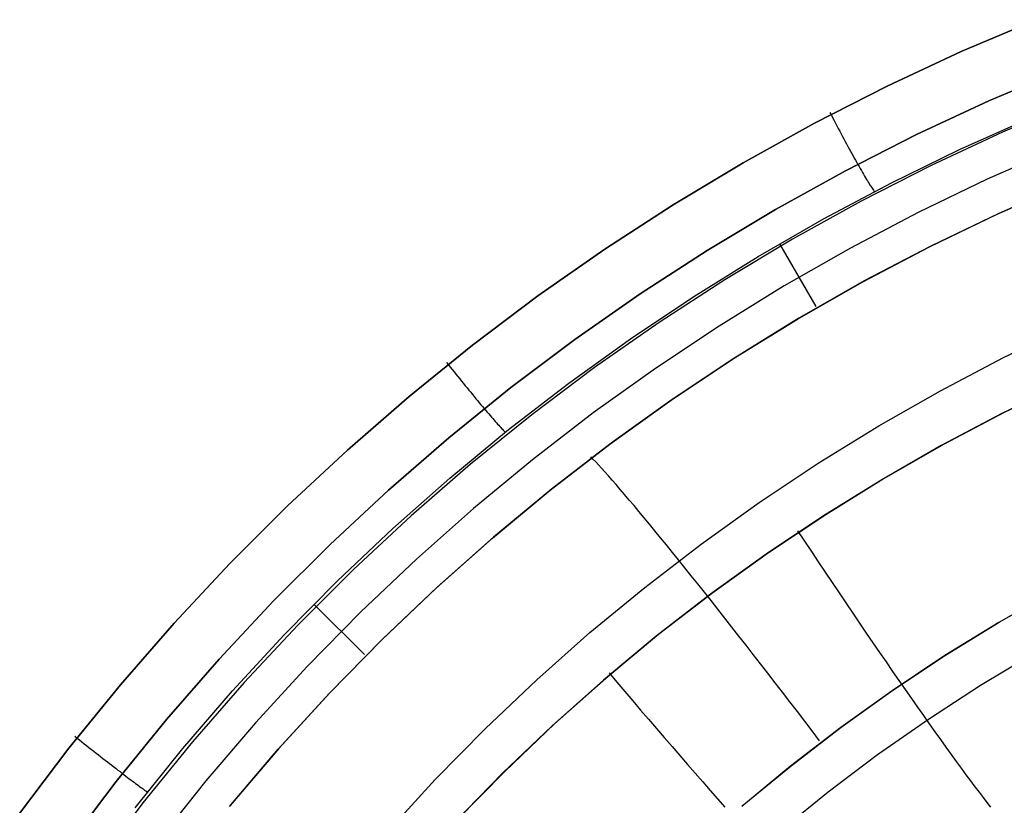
# Model space of a CAD drawing. Header units: millimetres. Extents: x -273 to 273, y -240 to 302.
# Tile 176 of 256: x 143.49 to 154.5, y -137.51 to -128.73. Entities that reach past the tile are written whole.
import ezdxf

# ---------------------------------------------------------------- set-up
doc = ezdxf.new("R2010")
doc.units = ezdxf.units.MM
doc.header["$MEASUREMENT"] = 0
doc.layers.add('IGES level 1', color=7, linetype='Continuous', true_color=0x3e413d)

msp = doc.modelspace()

# ---------------------------------------------------------------- linework, layer by layer
at = {"layer": 'IGES level 1'}
for p, q in [((154.018, -129.082, 416.675), (154.857, -128.726, 416.722)), ((154.857, -128.726, 416.722), (154.018, -129.082, 416.675)), ((153.191, -129.468, 416.629), (154.018, -129.082, 416.675)), ((154.018, -129.082, 416.675), (153.191, -129.468, 416.629)), ((154.325, -129.633, 416.491), (155.146, -129.285, 416.538)), ((155.146, -129.285, 416.538), (154.325, -129.633, 416.491)), ((152.378, -129.882, 416.586), (153.191, -129.468, 416.629)), ((153.191, -129.468, 416.629), (152.378, -129.882, 416.586)), ((153.516, -130.01, 416.445), (154.325, -129.633, 416.491)), ((154.325, -129.633, 416.491), (153.516, -130.01, 416.445)), ((155.287, -129.641, 415.984), (154.478, -129.984, 415.937)), ((152.55, -129.765, 416.603), (152.566, -129.795, 416.604)), ((152.566, -129.795, 416.604), (152.581, -129.825, 416.604)), ((152.581, -129.825, 416.604), (152.597, -129.854, 416.602)), ((152.597, -129.854, 416.602), (152.612, -129.884, 416.6)), ((153.999, -130.178, 415.916), (154.775, -129.831, 415.959)), ((151.58, -130.325, 416.544), (152.378, -129.882, 416.586)), ((152.378, -129.882, 416.586), (151.58, -130.325, 416.544)), ((152.612, -129.884, 416.6), (152.628, -129.914, 416.597)), ((152.628, -129.914, 416.597), (152.643, -129.943, 416.592)), ((152.643, -129.943, 416.592), (152.659, -129.972, 416.586)), ((152.659, -129.972, 416.586), (152.674, -130.001, 416.579)), ((154.478, -129.984, 415.937), (153.682, -130.355, 415.892)), ((152.674, -130.001, 416.579), (152.689, -130.03, 416.572)), ((152.689, -130.03, 416.572), (152.705, -130.058, 416.563)), ((152.705, -130.058, 416.563), (152.72, -130.087, 416.552)), ((152.72, -130.087, 416.552), (152.735, -130.114, 416.541)), ((152.722, -130.415, 416.402), (153.516, -130.01, 416.445)), ((153.516, -130.01, 416.445), (152.722, -130.415, 416.402)), ((152.735, -130.114, 416.541), (152.75, -130.142, 416.529)), ((152.75, -130.142, 416.529), (152.764, -130.169, 416.516)), ((152.764, -130.169, 416.516), (152.779, -130.196, 416.502)), ((152.779, -130.196, 416.502), (152.793, -130.222, 416.486)), ((153.236, -130.551, 415.874), (153.999, -130.178, 415.916)), ((155.089, -130.166, 414.415), (154.307, -130.51, 414.374)), ((152.793, -130.222, 416.486), (152.808, -130.247, 416.47)), ((152.808, -130.247, 416.47), (152.821, -130.273, 416.453)), ((152.821, -130.273, 416.453), (152.835, -130.297, 416.435)), ((152.835, -130.297, 416.435), (152.849, -130.321, 416.416)), ((150.797, -130.795, 416.504), (151.58, -130.325, 416.544)), ((151.58, -130.325, 416.544), (150.797, -130.795, 416.504)), ((151.941, -130.847, 416.36), (152.722, -130.415, 416.402)), ((152.722, -130.415, 416.402), (151.941, -130.847, 416.36)), ((152.849, -130.321, 416.416), (152.862, -130.345, 416.395)), ((152.862, -130.345, 416.395), (152.875, -130.368, 416.374)), ((152.875, -130.368, 416.374), (152.888, -130.391, 416.351)), ((152.888, -130.391, 416.351), (152.901, -130.413, 416.328)), ((153.682, -130.355, 415.892), (152.899, -130.754, 415.848)), ((152.901, -130.413, 416.328), (152.913, -130.434, 416.304)), ((152.913, -130.434, 416.304), (152.925, -130.454, 416.279)), ((152.925, -130.454, 416.279), (152.936, -130.474, 416.254)), ((152.936, -130.474, 416.254), (152.947, -130.493, 416.227)), ((152.947, -130.493, 416.227), (152.958, -130.511, 416.2)), ((152.958, -130.511, 416.2), (152.968, -130.528, 416.173)), ((152.968, -130.528, 416.173), (152.978, -130.544, 416.144)), ((154.307, -130.51, 414.374), (153.537, -130.881, 414.334)), ((152.486, -130.949, 415.834), (153.236, -130.551, 415.874)), ((152.978, -130.544, 416.144), (152.988, -130.559, 416.115)), ((152.988, -130.559, 416.115), (152.997, -130.574, 416.085)), ((152.997, -130.574, 416.085), (153.005, -130.587, 416.055)), ((153.005, -130.587, 416.055), (153.014, -130.6, 416.024)), ((153.014, -130.6, 416.024), (153.021, -130.611, 415.993)), ((153.021, -130.611, 415.993), (153.028, -130.622, 415.961)), ((153.028, -130.622, 415.961), (153.035, -130.632, 415.929)), ((153.035, -130.632, 415.929), (153.041, -130.64, 415.897)), ((153.041, -130.64, 415.897), (153.047, -130.648, 415.864)), ((154.418, -130.899, 412.864), (155.187, -130.56, 412.9)), ((155.207, -130.552, 412.901), (154.437, -130.891, 412.865)), ((152.899, -130.754, 415.848), (152.13, -131.18, 415.806)), ((150.032, -131.292, 416.465), (150.797, -130.795, 416.504)), ((150.797, -130.795, 416.504), (150.032, -131.292, 416.465)), ((151.177, -131.306, 416.319), (151.941, -130.847, 416.36)), ((151.941, -130.847, 416.36), (151.177, -131.306, 416.319)), ((151.749, -131.373, 415.795), (152.486, -130.949, 415.834)), ((153.537, -130.881, 414.334), (152.78, -131.279, 414.296)), ((153.661, -131.264, 412.829), (154.418, -130.899, 412.864)), ((154.437, -130.891, 412.865), (153.679, -131.256, 412.83)), ((152.13, -131.18, 415.806), (151.376, -131.633, 415.766)), ((149.284, -131.815, 416.428), (150.032, -131.292, 416.465)), ((150.032, -131.292, 416.465), (149.284, -131.815, 416.428)), ((150.428, -131.792, 416.281), (151.177, -131.306, 416.319)), ((151.177, -131.306, 416.319), (150.428, -131.792, 416.281)), ((152.396, -131.932, 412.78), (151.989, -131.231, 415.808)), ((152.78, -131.279, 414.296), (152.038, -131.703, 414.259)), ((152.917, -131.656, 412.795), (153.661, -131.264, 412.829)), ((153.679, -131.256, 412.83), (152.934, -131.647, 412.796)), ((151.027, -131.821, 415.759), (151.749, -131.373, 415.795)), ((151.376, -131.633, 415.766), (150.639, -132.111, 415.727)), ((152.038, -131.703, 414.259), (151.31, -132.152, 414.223)), ((152.187, -132.073, 412.763), (152.917, -131.656, 412.795)), ((152.934, -131.647, 412.796), (152.203, -132.064, 412.764)), ((148.555, -132.364, 416.394), (149.284, -131.815, 416.428)), ((149.284, -131.815, 416.428), (148.555, -132.364, 416.394)), ((149.697, -132.303, 416.244), (150.428, -131.792, 416.281)), ((150.428, -131.792, 416.281), (149.697, -132.303, 416.244)), ((150.32, -132.293, 415.724), (151.027, -131.821, 415.759)), ((151.472, -132.515, 412.732), (152.187, -132.073, 412.763)), ((152.203, -132.064, 412.764), (151.487, -132.506, 412.733)), ((150.639, -132.111, 415.727), (149.918, -132.615, 415.691)), ((151.31, -132.152, 414.223), (150.598, -132.625, 414.189)), ((154.49, -132.504, 410.663), (155.207, -132.159, 410.702)), ((149.63, -132.789, 415.69), (150.32, -132.293, 415.724)), ((147.845, -132.939, 416.361), (148.555, -132.364, 416.394)), ((148.555, -132.364, 416.394), (147.845, -132.939, 416.361)), ((148.984, -132.839, 416.209), (149.697, -132.303, 416.244)), ((149.697, -132.303, 416.244), (148.984, -132.839, 416.209)), ((150.773, -132.981, 412.702), (151.472, -132.515, 412.732)), ((151.487, -132.506, 412.733), (150.787, -132.972, 412.703)), ((153.786, -132.874, 410.625), (154.49, -132.504, 410.663)), ((148.263, -132.557, 416.396), (148.284, -132.584, 416.398)), ((148.284, -132.584, 416.398), (148.305, -132.61, 416.398)), ((148.305, -132.61, 416.398), (148.326, -132.637, 416.397)), ((149.918, -132.615, 415.691), (149.216, -133.144, 415.656)), ((150.598, -132.625, 414.189), (149.903, -133.123, 414.157)), ((148.326, -132.637, 416.397), (148.348, -132.663, 416.395)), ((148.348, -132.663, 416.395), (148.369, -132.689, 416.391)), ((148.369, -132.689, 416.391), (148.39, -132.716, 416.387)), ((148.39, -132.716, 416.387), (148.411, -132.741, 416.381)), ((148.29, -133.401, 416.176), (148.984, -132.839, 416.209)), ((148.984, -132.839, 416.209), (148.29, -133.401, 416.176)), ((148.411, -132.741, 416.381), (148.432, -132.767, 416.374)), ((148.432, -132.767, 416.374), (148.453, -132.793, 416.366)), ((148.453, -132.793, 416.366), (148.473, -132.818, 416.357)), ((148.473, -132.818, 416.357), (148.494, -132.843, 416.347)), ((148.494, -132.843, 416.347), (148.514, -132.868, 416.336)), ((148.957, -133.308, 415.659), (149.63, -132.789, 415.69)), ((155.162, -132.796, 422.729), (154.472, -133.13, 422.692)), ((155.188, -132.785, 422.731), (154.498, -133.119, 422.693)), ((147.155, -133.538, 416.33), (147.845, -132.939, 416.361)), ((147.845, -132.939, 416.361), (147.155, -133.538, 416.33)), ((148.514, -132.868, 416.336), (148.534, -132.892, 416.324)), ((148.534, -132.892, 416.324), (148.554, -132.916, 416.311)), ((148.554, -132.916, 416.311), (148.573, -132.94, 416.296)), ((148.573, -132.94, 416.296), (148.593, -132.963, 416.281)), ((153.096, -133.267, 410.589), (153.786, -132.874, 410.625)), ((148.593, -132.963, 416.281), (148.612, -132.986, 416.264)), ((148.612, -132.986, 416.264), (148.63, -133.008, 416.247)), ((148.63, -133.008, 416.247), (148.649, -133.03, 416.229)), ((148.649, -133.03, 416.229), (148.667, -133.051, 416.209)), ((148.667, -133.051, 416.209), (148.684, -133.072, 416.189)), ((150.09, -133.472, 412.674), (150.773, -132.981, 412.702)), ((150.787, -132.972, 412.703), (150.103, -133.462, 412.675)), ((149.216, -133.144, 415.656), (148.532, -133.697, 415.623)), ((148.684, -133.072, 416.189), (148.701, -133.093, 416.168)), ((148.701, -133.093, 416.168), (148.718, -133.113, 416.145)), ((148.718, -133.113, 416.145), (148.735, -133.132, 416.122)), ((148.735, -133.132, 416.122), (148.751, -133.15, 416.098)), ((148.751, -133.15, 416.098), (148.766, -133.168, 416.073)), ((148.766, -133.168, 416.073), (148.781, -133.185, 416.048)), ((149.903, -133.123, 414.157), (149.226, -133.645, 414.127)), ((154.472, -133.13, 422.692), (153.793, -133.488, 422.655)), ((154.498, -133.119, 422.693), (153.819, -133.476, 422.656)), ((148.781, -133.185, 416.048), (148.795, -133.202, 416.021)), ((148.795, -133.202, 416.021), (148.809, -133.217, 415.994)), ((148.809, -133.217, 415.994), (148.822, -133.232, 415.966)), ((148.822, -133.232, 415.966), (148.835, -133.247, 415.938)), ((148.835, -133.247, 415.938), (148.847, -133.26, 415.909)), ((148.847, -133.26, 415.909), (148.858, -133.273, 415.879)), ((148.858, -133.273, 415.879), (148.869, -133.284, 415.849)), ((148.869, -133.284, 415.849), (148.879, -133.295, 415.818)), ((152.419, -133.684, 410.554), (153.096, -133.267, 410.589)), ((148.301, -133.85, 415.629), (148.957, -133.308, 415.659)), ((148.879, -133.295, 415.818), (148.889, -133.305, 415.787)), ((148.889, -133.305, 415.787), (148.897, -133.315, 415.755)), ((148.897, -133.315, 415.755), (148.905, -133.323, 415.723)), ((148.905, -133.323, 415.723), (148.913, -133.331, 415.69)), ((148.913, -133.331, 415.69), (148.92, -133.337, 415.657)), ((147.616, -133.985, 416.146), (148.29, -133.401, 416.176)), ((148.29, -133.401, 416.176), (147.616, -133.985, 416.146)), ((149.424, -133.986, 412.647), (150.09, -133.472, 412.674)), ((150.103, -133.462, 412.675), (149.437, -133.976, 412.648)), ((153.793, -133.488, 422.655), (153.128, -133.87, 422.62)), ((153.819, -133.476, 422.656), (153.154, -133.856, 422.621)), ((147.155, -133.538, 416.33), (146.487, -134.16, 416.301)), ((146.487, -134.16, 416.301), (147.155, -133.538, 416.33)), ((149.901, -133.638, 412.546), (149.875, -133.612, 412.677)), ((148.532, -133.697, 415.623), (147.868, -134.273, 415.592)), ((149.226, -133.645, 414.127), (148.567, -134.19, 414.098)), ((149.931, -133.669, 412.417), (149.901, -133.638, 412.546)), ((149.963, -133.703, 412.289), (149.931, -133.669, 412.417)), ((149.997, -133.74, 412.162), (149.963, -133.703, 412.289)), ((151.757, -134.125, 410.521), (152.419, -133.684, 410.554)), ((150.034, -133.781, 412.038), (149.997, -133.74, 412.162)), ((150.073, -133.825, 411.915), (150.034, -133.781, 412.038)), ((150.115, -133.873, 411.795), (150.073, -133.825, 411.915)), ((147.664, -134.413, 415.601), (148.301, -133.85, 415.629)), ((150.16, -133.924, 411.676), (150.115, -133.873, 411.795)), ((150.206, -133.978, 411.561), (150.16, -133.924, 411.676)), ((153.128, -133.87, 422.62), (152.476, -134.274, 422.586)), ((153.154, -133.856, 422.621), (152.502, -134.26, 422.588)), ((146.963, -134.593, 416.117), (147.616, -133.985, 416.146)), ((147.616, -133.985, 416.146), (146.963, -134.593, 416.117)), ((148.776, -134.522, 412.622), (149.424, -133.986, 412.647)), ((149.437, -133.976, 412.648), (148.788, -134.512, 412.623)), ((150.255, -134.035, 411.447), (150.206, -133.978, 411.561)), ((150.306, -134.096, 411.336), (150.255, -134.035, 411.447)), ((145.841, -134.805, 416.274), (146.487, -134.16, 416.301)), ((146.487, -134.16, 416.301), (145.841, -134.805, 416.274)), ((150.36, -134.159, 411.228), (150.306, -134.096, 411.336)), ((150.415, -134.226, 411.123), (150.36, -134.159, 411.228)), ((151.11, -134.588, 410.489), (151.757, -134.125, 410.521)), ((147.868, -134.273, 415.592), (147.225, -134.872, 415.563)), ((148.567, -134.19, 414.098), (147.927, -134.758, 414.071)), ((150.473, -134.295, 411.021), (150.415, -134.226, 411.123)), ((152.476, -134.274, 422.586), (151.838, -134.701, 422.554)), ((152.502, -134.26, 422.588), (151.864, -134.685, 422.555)), ((150.532, -134.367, 410.922), (150.473, -134.295, 411.021)), ((150.594, -134.442, 410.826), (150.532, -134.367, 410.922)), ((147.046, -134.998, 415.575), (147.664, -134.413, 415.601)), ((150.657, -134.519, 410.734), (150.594, -134.442, 410.826)), ((152.188, -134.44, 422.581), (152.265, -134.556, 422.585)), ((146.331, -135.224, 416.09), (146.963, -134.593, 416.117)), ((146.963, -134.593, 416.117), (146.331, -135.224, 416.09)), ((148.148, -135.081, 412.598), (148.776, -134.522, 412.622)), ((148.788, -134.512, 412.623), (148.159, -135.071, 412.599)), ((150.48, -135.073, 410.459), (151.11, -134.588, 410.489)), ((150.722, -134.599, 410.645), (150.657, -134.519, 410.734)), ((150.789, -134.681, 410.559), (150.722, -134.599, 410.645)), ((152.265, -134.556, 422.585), (152.342, -134.672, 422.585)), ((150.857, -134.766, 410.477), (150.789, -134.681, 410.559)), ((151.838, -134.701, 422.554), (151.215, -135.15, 422.523)), ((151.864, -134.685, 422.555), (151.241, -135.133, 422.525)), ((152.342, -134.672, 422.585), (152.419, -134.788, 422.58)), ((145.218, -135.473, 416.249), (145.841, -134.805, 416.274)), ((145.841, -134.805, 416.274), (145.218, -135.473, 416.249)), ((147.927, -134.758, 414.071), (147.307, -135.347, 414.045)), ((150.927, -134.853, 410.399), (150.857, -134.766, 410.477)), ((152.419, -134.788, 422.58), (152.497, -134.904, 422.57)), ((147.225, -134.872, 415.563), (146.602, -135.494, 415.536)), ((150.999, -134.942, 410.325), (150.927, -134.853, 410.399)), ((152.497, -134.904, 422.57), (152.574, -135.019, 422.555)), ((146.448, -135.603, 415.551), (147.046, -134.998, 415.575)), ((151.072, -135.033, 410.255), (150.999, -134.942, 410.325)), ((151.146, -135.126, 410.188), (151.072, -135.033, 410.255)), ((152.574, -135.019, 422.555), (152.651, -135.134, 422.536)), ((147.539, -135.661, 412.576), (148.148, -135.081, 412.598)), ((148.159, -135.071, 412.599), (147.549, -135.651, 412.576)), ((149.867, -135.579, 410.43), (150.48, -135.073, 410.459)), ((151.215, -135.15, 422.523), (150.608, -135.619, 422.494)), ((151.241, -135.133, 422.525), (150.634, -135.601, 422.495)), ((151.221, -135.221, 410.126), (151.146, -135.126, 410.188)), ((152.651, -135.134, 422.536), (152.727, -135.247, 422.511)), ((155.052, -135.115, 409.845), (154.437, -135.465, 409.812)), ((154.443, -135.461, 409.813), (155.058, -135.111, 409.845)), ((145.721, -135.876, 416.065), (146.331, -135.224, 416.09)), ((146.331, -135.224, 416.09), (145.721, -135.876, 416.065)), ((147.347, -135.824, 412.584), (146.78, -135.261, 415.565)), ((151.297, -135.318, 410.068), (151.221, -135.221, 410.126)), ((152.727, -135.247, 422.511), (152.804, -135.36, 422.482)), ((147.307, -135.347, 414.045), (146.707, -135.957, 414.022)), ((151.375, -135.416, 410.014), (151.297, -135.318, 410.068)), ((152.804, -135.36, 422.482), (152.88, -135.472, 422.448)), ((144.618, -136.161, 416.227), (145.218, -135.473, 416.249)), ((145.218, -135.473, 416.249), (144.618, -136.161, 416.227)), ((151.453, -135.516, 409.965), (151.375, -135.416, 410.014)), ((152.88, -135.472, 422.448), (152.955, -135.583, 422.41)), ((154.437, -135.465, 409.812), (153.835, -135.836, 409.781)), ((153.841, -135.832, 409.781), (154.443, -135.461, 409.813)), ((146.602, -135.494, 415.536), (146.002, -136.136, 415.512)), ((149.272, -136.107, 410.404), (149.867, -135.579, 410.43)), ((151.532, -135.617, 409.92), (151.453, -135.516, 409.965)), ((152.955, -135.583, 422.41), (153.03, -135.693, 422.367)), ((145.871, -136.229, 415.529), (146.448, -135.603, 415.551)), ((146.95, -136.261, 412.555), (147.539, -135.661, 412.576)), ((147.549, -135.651, 412.576), (146.959, -136.252, 412.556)), ((150.608, -135.619, 422.494), (150.018, -136.11, 422.467)), ((150.634, -135.601, 422.495), (150.043, -136.091, 422.468)), ((151.612, -135.72, 409.879), (151.532, -135.617, 409.92)), ((153.03, -135.693, 422.367), (153.104, -135.801, 422.319)), ((151.693, -135.823, 409.842), (151.612, -135.72, 409.879)), ((153.104, -135.801, 422.319), (153.177, -135.907, 422.266)), ((154.232, -136.168, 421.865), (154.825, -135.811, 421.9)), ((145.135, -136.549, 416.042), (145.721, -135.876, 416.065)), ((145.721, -135.876, 416.065), (145.135, -136.549, 416.042)), ((151.774, -135.928, 409.811), (151.693, -135.823, 409.842)), ((151.856, -136.033, 409.783), (151.774, -135.928, 409.811)), ((153.177, -135.907, 422.266), (153.249, -136.012, 422.21)), ((153.835, -135.836, 409.781), (153.246, -136.228, 409.751)), ((153.251, -136.223, 409.752), (153.841, -135.832, 409.781)), ((146.707, -135.957, 414.022), (146.129, -136.587, 414)), ((150.08, -136.029, 422.482), (150.168, -136.133, 422.488)), ((151.938, -136.14, 409.761), (151.856, -136.033, 409.783)), ((153.249, -136.012, 422.21), (153.321, -136.115, 422.148)), ((146.002, -136.136, 415.512), (145.424, -136.799, 415.489)), ((148.695, -136.654, 410.379), (149.272, -136.107, 410.404)), ((150.018, -136.11, 422.467), (149.445, -136.621, 422.441)), ((150.043, -136.091, 422.468), (149.47, -136.6, 422.442)), ((150.168, -136.133, 422.488), (150.257, -136.237, 422.488)), ((152.02, -136.246, 409.742), (151.938, -136.14, 409.761)), ((153.321, -136.115, 422.148), (153.391, -136.216, 422.083)), ((144.043, -136.871, 416.206), (144.618, -136.161, 416.227)), ((144.618, -136.161, 416.227), (144.043, -136.871, 416.206)), ((145.316, -136.873, 415.508), (145.871, -136.229, 415.529)), ((146.959, -136.252, 412.556), (146.391, -136.873, 412.536)), ((150.257, -136.237, 422.488), (150.345, -136.341, 422.484)), ((152.103, -136.354, 409.729), (152.02, -136.246, 409.742)), ((153.246, -136.228, 409.751), (152.671, -136.639, 409.723)), ((152.676, -136.635, 409.723), (153.251, -136.223, 409.752)), ((153.391, -136.216, 422.083), (153.46, -136.315, 422.013)), ((153.65, -136.545, 421.832), (154.232, -136.168, 421.865)), ((146.382, -136.882, 412.536), (146.95, -136.261, 412.555)), ((150.345, -136.341, 422.484), (150.433, -136.444, 422.475)), ((152.186, -136.462, 409.72), (152.103, -136.354, 409.729)), ((153.46, -136.315, 422.013), (153.528, -136.412, 421.939)), ((150.433, -136.444, 422.475), (150.522, -136.547, 422.462)), ((152.268, -136.57, 409.715), (152.186, -136.462, 409.72)), ((153.528, -136.412, 421.939), (153.595, -136.506, 421.861)), ((144.572, -137.242, 416.021), (145.135, -136.549, 416.042)), ((145.135, -136.549, 416.042), (144.572, -137.242, 416.021)), ((146.129, -136.587, 414), (145.573, -137.237, 413.98)), ((150.522, -136.547, 422.462), (150.61, -136.65, 422.444)), ((152.351, -136.678, 409.716), (152.268, -136.57, 409.715)), ((153.083, -136.942, 421.8), (153.65, -136.545, 421.832)), ((153.595, -136.506, 421.861), (153.66, -136.599, 421.779)), ((148.137, -137.222, 410.356), (148.695, -136.654, 410.379)), ((149.445, -136.621, 422.441), (148.89, -137.151, 422.417)), ((149.47, -136.6, 422.442), (148.914, -137.13, 422.418)), ((150.61, -136.65, 422.444), (150.697, -136.752, 422.421)), ((152.671, -136.639, 409.723), (152.11, -137.071, 409.696)), ((152.115, -137.067, 409.696), (152.676, -136.635, 409.723)), ((152.433, -136.787, 409.721), (152.351, -136.678, 409.716)), ((153.66, -136.599, 421.779), (153.723, -136.688, 421.693)), ((153.723, -136.688, 421.693), (153.785, -136.775, 421.604)), ((144.107, -136.737, 416.234), (144.134, -136.758, 416.235)), ((144.134, -136.758, 416.235), (144.161, -136.779, 416.235)), ((144.161, -136.779, 416.235), (144.187, -136.8, 416.234)), ((144.187, -136.8, 416.234), (144.214, -136.821, 416.232)), ((145.424, -136.799, 415.489), (144.869, -137.482, 415.468)), ((150.697, -136.752, 422.421), (150.785, -136.853, 422.394)), ((153.785, -136.775, 421.604), (153.846, -136.859, 421.511)), ((143.492, -137.6, 416.188), (144.043, -136.871, 416.206)), ((144.043, -136.871, 416.206), (143.492, -137.6, 416.188)), ((144.214, -136.821, 416.232), (144.241, -136.842, 416.229)), ((144.241, -136.842, 416.229), (144.267, -136.863, 416.225)), ((144.267, -136.863, 416.225), (144.294, -136.884, 416.219)), ((144.294, -136.884, 416.219), (144.32, -136.905, 416.212)), ((144.32, -136.905, 416.212), (144.346, -136.925, 416.204)), ((144.782, -137.536, 415.49), (145.316, -136.873, 415.508)), ((145.836, -137.522, 412.518), (146.382, -136.882, 412.536)), ((146.391, -136.873, 412.536), (145.845, -137.513, 412.519)), ((150.785, -136.853, 422.394), (150.871, -136.953, 422.362)), ((153.846, -136.859, 421.511), (153.904, -136.941, 421.414)), ((144.346, -136.925, 416.204), (144.372, -136.946, 416.196)), ((144.372, -136.946, 416.196), (144.398, -136.966, 416.185)), ((144.398, -136.966, 416.185), (144.423, -136.986, 416.174)), ((144.423, -136.986, 416.174), (144.449, -137.005, 416.162)), ((144.449, -137.005, 416.162), (144.473, -137.024, 416.149)), ((144.473, -137.024, 416.149), (144.498, -137.043, 416.134)), ((150.871, -136.953, 422.362), (150.957, -137.053, 422.326)), ((152.529, -137.359, 421.77), (153.083, -136.942, 421.8)), ((153.904, -136.941, 421.414), (153.961, -137.019, 421.313)), ((153.961, -137.019, 421.313), (154.016, -137.095, 421.21)), ((144.498, -137.043, 416.134), (144.522, -137.062, 416.119)), ((144.522, -137.062, 416.119), (144.545, -137.08, 416.102)), ((144.545, -137.08, 416.102), (144.569, -137.098, 416.085)), ((144.569, -137.098, 416.085), (144.591, -137.116, 416.066)), ((144.591, -137.116, 416.066), (144.614, -137.133, 416.047)), ((144.614, -137.133, 416.047), (144.635, -137.15, 416.026)), ((148.914, -137.13, 422.418), (148.377, -137.678, 422.395)), ((150.957, -137.053, 422.326), (151.043, -137.151, 422.285)), ((152.11, -137.071, 409.696), (151.565, -137.521, 409.671)), ((151.569, -137.517, 409.671), (152.115, -137.067, 409.696)), ((154.016, -137.095, 421.21), (154.07, -137.167, 421.103)), ((144.033, -137.954, 416.003), (144.572, -137.242, 416.021)), ((144.572, -137.242, 416.021), (144.033, -137.954, 416.003)), ((144.635, -137.15, 416.026), (144.656, -137.166, 416.005)), ((144.656, -137.166, 416.005), (144.677, -137.182, 415.983)), ((144.677, -137.182, 415.983), (144.697, -137.197, 415.959)), ((144.697, -137.197, 415.959), (144.717, -137.212, 415.935)), ((144.717, -137.212, 415.935), (144.735, -137.226, 415.91)), ((144.735, -137.226, 415.91), (144.753, -137.239, 415.885)), ((144.753, -137.239, 415.885), (144.771, -137.252, 415.858)), ((145.573, -137.237, 413.98), (145.04, -137.906, 413.962)), ((147.599, -137.808, 410.334), (148.137, -137.222, 410.356)), ((148.89, -137.151, 422.417), (148.354, -137.7, 422.394)), ((151.043, -137.151, 422.285), (151.127, -137.248, 422.24)), ((151.127, -137.248, 422.24), (151.211, -137.344, 422.191)), ((154.07, -137.167, 421.103), (154.121, -137.236, 420.993)), ((154.121, -137.236, 420.993), (154.17, -137.302, 420.881)), ((144.771, -137.252, 415.858), (144.788, -137.265, 415.831)), ((144.788, -137.265, 415.831), (144.804, -137.277, 415.803)), ((144.804, -137.277, 415.803), (144.819, -137.288, 415.775)), ((144.819, -137.288, 415.775), (144.833, -137.299, 415.746)), ((144.833, -137.299, 415.746), (144.847, -137.309, 415.716)), ((144.847, -137.309, 415.716), (144.86, -137.318, 415.686)), ((144.86, -137.318, 415.686), (144.872, -137.327, 415.655)), ((144.872, -137.327, 415.655), (144.883, -137.335, 415.624)), ((144.883, -137.335, 415.624), (144.893, -137.343, 415.592)), ((144.893, -137.343, 415.592), (144.903, -137.349, 415.56)), ((144.903, -137.349, 415.56), (144.912, -137.355, 415.527)), ((144.912, -137.355, 415.527), (144.92, -137.361, 415.494)), ((151.211, -137.344, 422.191), (151.293, -137.438, 422.137)), ((151.99, -137.795, 421.741), (152.529, -137.359, 421.77)), ((154.17, -137.302, 420.881), (154.217, -137.364, 420.765)), ((151.293, -137.438, 422.137), (151.375, -137.531, 422.079)), ((154.217, -137.364, 420.765), (154.262, -137.423, 420.647)), ((154.262, -137.423, 420.647), (154.304, -137.478, 420.526)), ((144.869, -137.482, 415.468), (144.339, -138.184, 415.45)), ((154.304, -137.478, 420.526), (154.345, -137.53, 420.403))]:
    msp.add_line(p, q, dxfattribs=at)

doc.saveas('drawing.dxf')
